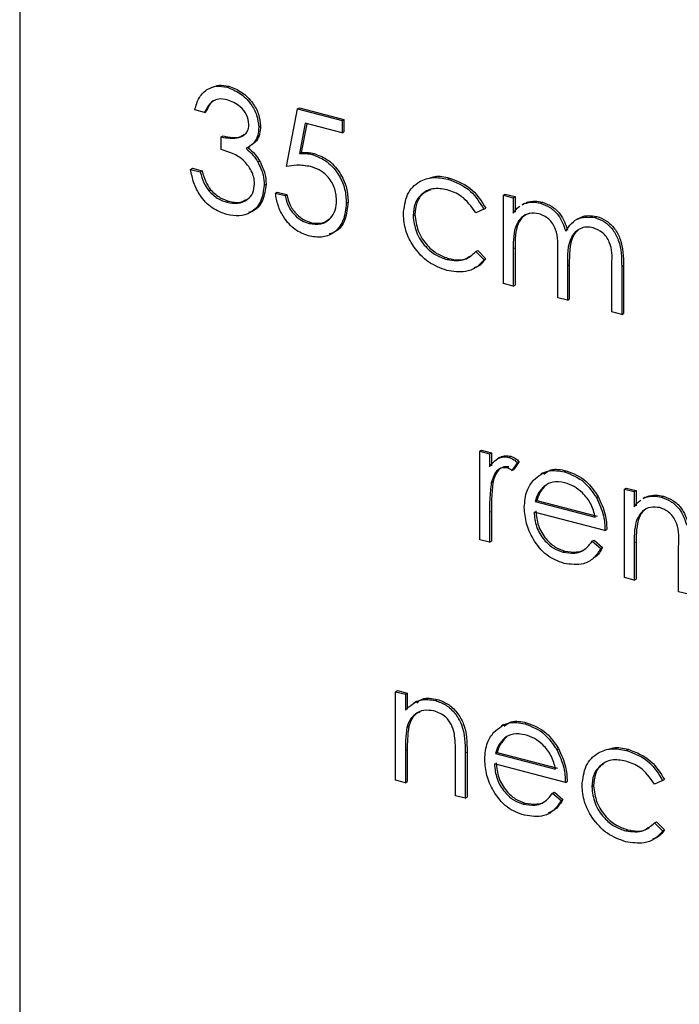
# Model space of a CAD drawing. Header units: millimetres. Extents: x 0 to 2100, y 0 to 1485.
# Tile 29 of 39: x 1691 to 1702, y 1156 to 1171. Entities that reach past the tile are written whole.
import ezdxf

# ---------------------------------------------------------------- set-up
doc = ezdxf.new("R2010")
doc.units = ezdxf.units.MM
doc.header["$LTSCALE"] = 5

msp = doc.modelspace()

# ---------------------------------------------------------------- linework, layer by layer
at = {"color": 7, "linetype": 'Continuous', "lineweight": 25}
for p, q in [((1691.475, 1196.667), (1691.474, 1151.426)), ((1694.636, 1170.278), (1694.664, 1170.293)), ((1694.292, 1169.894), (1694.144, 1169.933)), ((1694.292, 1169.894), (1694.32, 1169.91)), ((1695.543, 1169.07), (1695.713, 1169.949)), ((1695.713, 1169.949), (1695.741, 1169.965)), ((1695.713, 1169.949), (1696.392, 1169.772)), ((1695.741, 1169.965), (1696.42, 1169.788)), ((1695.829, 1169.729), (1695.74, 1169.267)), ((1695.853, 1169.723), (1695.768, 1169.283)), ((1696.392, 1169.583), (1695.829, 1169.729)), ((1696.392, 1169.772), (1696.42, 1169.788)), ((1696.392, 1169.772), (1696.392, 1169.583)), ((1696.42, 1169.788), (1696.42, 1169.598)), ((1695.119, 1169.672), (1695.147, 1169.688)), ((1696.392, 1169.583), (1696.42, 1169.598)), ((1694.547, 1169.52), (1694.575, 1169.536)), ((1694.547, 1169.33), (1694.547, 1169.52)), ((1694.955, 1169.357), (1694.99, 1169.377)), ((1695.74, 1169.267), (1695.768, 1169.283)), ((1695.935, 1169.252), (1695.963, 1169.268)), ((1695.105, 1169.138), (1695.133, 1169.154)), ((1694.08, 1169.026), (1694.108, 1169.042)), ((1694.08, 1169.026), (1694.228, 1168.987)), ((1694.108, 1169.042), (1694.257, 1169.003)), ((1694.228, 1168.987), (1694.257, 1169.003)), ((1695.204, 1168.784), (1695.232, 1168.8)), ((1698.002, 1168.878), (1698.03, 1168.894)), ((1694.358, 1168.698), (1694.386, 1168.714)), ((1695.374, 1168.665), (1695.402, 1168.68)), ((1695.374, 1168.665), (1695.522, 1168.626)), ((1695.402, 1168.68), (1695.55, 1168.642)), ((1698.852, 1168.633), (1698.88, 1168.649)), ((1698.88, 1168.649), (1699.029, 1168.61)), ((1694.634, 1168.526), (1694.662, 1168.542)), ((1695.522, 1168.626), (1695.55, 1168.642)), ((1696.455, 1168.512), (1696.483, 1168.528)), ((1698.852, 1168.633), (1699, 1168.594)), ((1698.852, 1167.283), (1698.852, 1168.633)), ((1699, 1168.594), (1699.029, 1168.61)), ((1699, 1168.594), (1699, 1168.359)), ((1699.029, 1168.61), (1699.029, 1168.375)), ((1699.169, 1168.507), (1699.134, 1168.487)), ((1699.139, 1168.487), (1699.168, 1168.505)), ((1699.417, 1168.509), (1699.445, 1168.525)), ((1698.555, 1168.418), (1698.431, 1168.364)), ((1698.555, 1168.418), (1698.583, 1168.433)), ((1695.887, 1168.199), (1695.915, 1168.215)), ((1697.473, 1168.322), (1697.502, 1168.337)), ((1699.999, 1168.279), (1699.964, 1168.259)), ((1700.245, 1168.293), (1700.274, 1168.309)), ((1698.431, 1167.772), (1698.459, 1167.788)), ((1698.431, 1167.772), (1698.555, 1167.649)), ((1698.459, 1167.788), (1698.583, 1167.664)), ((1699, 1167.812), (1699, 1167.245)), ((1699.029, 1167.828), (1699.029, 1167.26)), ((1699.679, 1167.067), (1699.679, 1167.754)), ((1697.992, 1167.65), (1698.02, 1167.666)), ((1698.555, 1167.649), (1698.583, 1167.664)), ((1699.828, 1167.554), (1699.828, 1167.029)), ((1699.856, 1167.569), (1699.856, 1167.045)), ((1700.506, 1166.852), (1700.506, 1167.583)), ((1700.655, 1167.544), (1700.655, 1166.813)), ((1700.683, 1167.56), (1700.683, 1166.829)), ((1699, 1167.245), (1698.852, 1167.283)), ((1699, 1167.245), (1699.029, 1167.26)), ((1699.828, 1167.029), (1699.679, 1167.067)), ((1699.828, 1167.029), (1699.856, 1167.045)), ((1700.655, 1166.813), (1700.506, 1166.852)), ((1700.655, 1166.813), (1700.683, 1166.829)), ((1698.491, 1164.726), (1698.519, 1164.742)), ((1698.519, 1164.742), (1698.668, 1164.703)), ((1698.491, 1164.726), (1698.64, 1164.687)), ((1698.491, 1163.377), (1698.491, 1164.726)), ((1698.64, 1164.687), (1698.668, 1164.703)), ((1698.64, 1164.687), (1698.64, 1164.489)), ((1698.668, 1164.703), (1698.668, 1164.504)), ((1698.794, 1164.631), (1698.759, 1164.611)), ((1698.935, 1164.634), (1698.963, 1164.65)), ((1699.064, 1164.554), (1698.982, 1164.432)), ((1698.982, 1164.432), (1699.011, 1164.448)), ((1699.092, 1164.57), (1699.011, 1164.448)), ((1699.064, 1164.554), (1699.092, 1164.57)), ((1699.457, 1164.4), (1699.422, 1164.38)), ((1699.782, 1164.413), (1699.81, 1164.429)), ((1698.666, 1164.247), (1698.694, 1164.263)), ((1699.478, 1164.2), (1699.506, 1164.216)), ((1700.697, 1164.15), (1700.725, 1164.166)), ((1700.697, 1164.15), (1700.846, 1164.111)), ((1700.697, 1162.801), (1700.697, 1164.15)), ((1700.725, 1164.166), (1700.874, 1164.127)), ((1700.269, 1164.02), (1700.297, 1164.036)), ((1700.846, 1164.111), (1700.874, 1164.127)), ((1700.846, 1164.111), (1700.846, 1163.877)), ((1700.874, 1164.127), (1700.874, 1163.893)), ((1701.014, 1164.025), (1700.979, 1164.005)), ((1700.984, 1164.004), (1701.013, 1164.023)), ((1701.262, 1164.026), (1701.291, 1164.042)), ((1699.334, 1163.961), (1699.362, 1163.977)), ((1699.334, 1163.961), (1700.252, 1163.722)), ((1699.362, 1163.977), (1700.28, 1163.738)), ((1698.64, 1163.791), (1698.64, 1163.338)), ((1698.668, 1163.807), (1698.668, 1163.354)), ((1700.4, 1163.518), (1699.319, 1163.8)), ((1700.4, 1163.518), (1700.428, 1163.533)), ((1698.64, 1163.338), (1698.491, 1163.377)), ((1698.64, 1163.338), (1698.668, 1163.354)), ((1700.205, 1163.355), (1700.233, 1163.371)), ((1700.205, 1163.355), (1700.337, 1163.244)), ((1700.233, 1163.371), (1700.365, 1163.26)), ((1700.337, 1163.244), (1700.365, 1163.26)), ((1700.846, 1163.33), (1700.846, 1162.762)), ((1700.874, 1163.346), (1700.874, 1162.778)), ((1701.524, 1162.585), (1701.524, 1163.271)), ((1699.76, 1163.188), (1699.788, 1163.203)), ((1700.846, 1162.762), (1700.697, 1162.801)), ((1700.846, 1162.762), (1700.874, 1162.778)), ((1701.673, 1162.546), (1701.524, 1162.585)), ((1697.208, 1161.06), (1697.236, 1161.076)), ((1697.208, 1161.06), (1697.357, 1161.021)), ((1697.208, 1159.711), (1697.208, 1161.06)), ((1697.236, 1161.076), (1697.385, 1161.037)), ((1697.357, 1161.021), (1697.385, 1161.037)), ((1697.357, 1161.021), (1697.357, 1160.778)), ((1697.385, 1161.037), (1697.385, 1160.794)), ((1697.521, 1160.912), (1697.486, 1160.892)), ((1697.817, 1160.925), (1697.845, 1160.941)), ((1698.852, 1160.557), (1698.817, 1160.537)), ((1699.177, 1160.57), (1699.205, 1160.586)), ((1697.379, 1160.516), (1697.408, 1160.532)), ((1698.873, 1160.357), (1698.901, 1160.373)), ((1697.357, 1160.16), (1697.357, 1159.672)), ((1697.385, 1160.176), (1697.385, 1159.688)), ((1698.12, 1159.472), (1698.12, 1160.107)), ((1698.269, 1160.123), (1698.269, 1159.434)), ((1698.297, 1160.139), (1698.297, 1159.45)), ((1698.73, 1160.118), (1698.758, 1160.134)), ((1698.73, 1160.118), (1699.647, 1159.879)), ((1698.758, 1160.134), (1699.675, 1159.895)), ((1699.664, 1160.177), (1699.692, 1160.193)), ((1700.727, 1160.165), (1700.755, 1160.181)), ((1699.796, 1159.674), (1698.714, 1159.957)), ((1697.357, 1159.672), (1697.208, 1159.711)), ((1697.357, 1159.672), (1697.385, 1159.688)), ((1699.796, 1159.674), (1699.824, 1159.69)), ((1701.28, 1159.705), (1701.156, 1159.651)), ((1701.28, 1159.705), (1701.308, 1159.72)), ((1699.6, 1159.512), (1699.628, 1159.528)), ((1699.6, 1159.512), (1699.732, 1159.401)), ((1699.628, 1159.528), (1699.76, 1159.416)), ((1700.199, 1159.608), (1700.227, 1159.624)), ((1698.269, 1159.434), (1698.12, 1159.472)), ((1698.269, 1159.434), (1698.297, 1159.45)), ((1699.155, 1159.344), (1699.183, 1159.36)), ((1699.732, 1159.401), (1699.76, 1159.416)), ((1701.156, 1159.059), (1701.184, 1159.075)), ((1701.156, 1159.059), (1701.28, 1158.935)), ((1701.184, 1159.075), (1701.308, 1158.951)), ((1700.717, 1158.937), (1700.745, 1158.953)), ((1701.28, 1158.935), (1701.308, 1158.951))]:
    msp.add_line(p, q, dxfattribs=at)
at = {"color": 8, "linetype": 'Continuous', "lineweight": 18}
for p, q in [((1699, 1167.812), (1699.029, 1167.828)), ((1699.828, 1167.554), (1699.856, 1167.569)), ((1700.655, 1167.544), (1700.683, 1167.56)), ((1698.64, 1163.791), (1698.668, 1163.807)), ((1700.846, 1163.33), (1700.874, 1163.346)), ((1697.357, 1160.16), (1697.385, 1160.176)), ((1698.269, 1160.123), (1698.297, 1160.139))]:
    msp.add_line(p, q, dxfattribs=at)
at = {"color": 7, "linetype": 'Continuous', "lineweight": 25}
for points, knots in [([(1694.144, 1169.933), (1694.163, 1169.999), (1694.201, 1170.131), (1694.327, 1170.254), (1694.48, 1170.305), (1694.584, 1170.287), (1694.636, 1170.278)], [0, 0, 0, 0, 0.2802877, 0.5596797, 0.7797465, 1, 1, 1, 1]), ([(1694.42, 1170.28), (1694.449, 1170.292), (1694.524, 1170.322), (1694.612, 1170.304), (1694.664, 1170.293)], [0, 0, 0, 0, 0.39724, 1, 1, 1, 1]), ([(1694.636, 1170.278), (1694.703, 1170.252), (1694.837, 1170.201), (1694.997, 1170.041), (1695.099, 1169.853), (1695.112, 1169.732), (1695.119, 1169.672)], [0, 0, 0, 0, 0.280085, 0.559868, 0.780099, 1, 1, 1, 1]), ([(1694.664, 1170.293), (1694.731, 1170.268), (1694.865, 1170.217), (1695.025, 1170.056), (1695.127, 1169.869), (1695.141, 1169.748), (1695.147, 1169.688)], [0, 0, 0, 0, 0.280085, 0.559868, 0.780099, 1, 1, 1, 1]), ([(1694.638, 1170.088), (1694.595, 1170.095), (1694.509, 1170.11), (1694.372, 1170.053), (1694.323, 1169.954), (1694.292, 1169.894)], [0, 0, 0, 0, 0.280636, 0.560364, 1, 1, 1, 1]), ([(1694.459, 1170.081), (1694.449, 1170.078), (1694.38, 1170.053), (1694.348, 1169.976), (1694.32, 1169.91)], [0, 0, 0, 0, 0.146468, 1, 1, 1, 1]), ([(1694.971, 1169.711), (1694.962, 1169.762), (1694.946, 1169.863), (1694.819, 1170.016), (1694.707, 1170.06), (1694.638, 1170.088)], [0, 0, 0, 0, 0.278859, 0.560074, 1, 1, 1, 1]), ([(1694.547, 1169.52), (1694.64, 1169.505), (1694.78, 1169.483), (1694.917, 1169.555), (1694.964, 1169.635), (1694.969, 1169.686), (1694.971, 1169.711)], [0, 0, 0, 0, 0.499418, 0.749016, 0.874544, 1, 1, 1, 1]), ([(1694.575, 1169.536), (1694.672, 1169.515), (1694.793, 1169.489), (1694.882, 1169.549), (1694.899, 1169.561)], [0, 0, 0, 0, 0.800915, 1, 1, 1, 1]), ([(1695.119, 1169.672), (1695.117, 1169.63), (1695.111, 1169.546), (1695.052, 1169.42), (1694.974, 1169.372), (1694.926, 1169.342)], [0, 0, 0, 0, 0.280508, 0.560792, 1, 1, 1, 1]), ([(1695.147, 1169.688), (1695.145, 1169.646), (1695.139, 1169.562), (1695.086, 1169.447), (1695.019, 1169.404), (1694.982, 1169.381)], [0, 0, 0, 0, 0.310276, 0.620305, 1, 1, 1, 1]), ([(1695.056, 1168.807), (1695.053, 1168.84), (1695.048, 1168.905), (1694.997, 1169.035), (1694.843, 1169.234), (1694.665, 1169.292), (1694.547, 1169.33)], [0, 0, 0, 0, 0.125587, 0.251191, 0.500605, 1, 1, 1, 1]), ([(1694.926, 1169.342), (1694.965, 1169.31), (1695.033, 1169.252), (1695.083, 1169.173), (1695.105, 1169.138)], [0, 0, 0, 0, 0.559795, 1, 1, 1, 1]), ([(1694.954, 1169.358), (1694.993, 1169.326), (1695.061, 1169.268), (1695.111, 1169.189), (1695.133, 1169.154)], [0, 0, 0, 0, 0.559795, 1, 1, 1, 1]), ([(1695.74, 1169.267), (1695.776, 1169.269), (1695.84, 1169.272), (1695.906, 1169.258), (1695.935, 1169.252)], [0, 0, 0, 0, 0.5600642, 1, 1, 1, 1]), ([(1695.768, 1169.283), (1695.804, 1169.285), (1695.868, 1169.288), (1695.934, 1169.274), (1695.963, 1169.268)], [0, 0, 0, 0, 0.5600642, 1, 1, 1, 1]), ([(1695.935, 1169.252), (1696.014, 1169.222), (1696.172, 1169.162), (1696.346, 1168.95), (1696.443, 1168.723), (1696.451, 1168.582), (1696.455, 1168.512)], [0, 0, 0, 0, 0.279688, 0.559025, 0.779292, 1, 1, 1, 1]), ([(1695.963, 1169.268), (1696.042, 1169.238), (1696.2, 1169.178), (1696.374, 1168.966), (1696.471, 1168.739), (1696.479, 1168.598), (1696.483, 1168.528)], [0, 0, 0, 0, 0.279688, 0.559025, 0.779292, 1, 1, 1, 1]), ([(1695.105, 1169.138), (1695.137, 1169.073), (1695.194, 1168.957), (1695.201, 1168.837), (1695.204, 1168.784)], [0, 0, 0, 0, 0.559419, 1, 1, 1, 1]), ([(1695.133, 1169.154), (1695.165, 1169.089), (1695.222, 1168.973), (1695.229, 1168.853), (1695.232, 1168.8)], [0, 0, 0, 0, 0.559419, 1, 1, 1, 1]), ([(1694.632, 1168.337), (1694.556, 1168.365), (1694.404, 1168.419), (1694.225, 1168.608), (1694.121, 1168.821), (1694.094, 1168.958), (1694.08, 1169.026)], [0, 0, 0, 0, 0.279886, 0.558979, 0.779263, 1, 1, 1, 1]), ([(1694.228, 1168.987), (1694.244, 1168.93), (1694.271, 1168.827), (1694.331, 1168.737), (1694.358, 1168.698)], [0, 0, 0, 0, 0.560694, 1, 1, 1, 1]), ([(1694.257, 1169.003), (1694.272, 1168.945), (1694.299, 1168.843), (1694.359, 1168.753), (1694.386, 1168.714)], [0, 0, 0, 0, 0.560694, 1, 1, 1, 1]), ([(1695.908, 1169.07), (1695.838, 1169.08), (1695.713, 1169.098), (1695.595, 1169.079), (1695.543, 1169.07)], [0, 0, 0, 0, 0.559416, 1, 1, 1, 1]), ([(1696.307, 1168.558), (1696.301, 1168.623), (1696.289, 1168.754), (1696.177, 1168.922), (1696.042, 1169.026), (1695.953, 1169.055), (1695.908, 1169.07)], [0, 0, 0, 0, 0.279539, 0.558617, 0.779047, 1, 1, 1, 1]), ([(1694.634, 1168.526), (1694.692, 1168.515), (1694.806, 1168.494), (1694.945, 1168.554), (1695.039, 1168.661), (1695.05, 1168.758), (1695.056, 1168.807)], [0, 0, 0, 0, 0.280599, 0.560151, 0.780303, 1, 1, 1, 1]), ([(1695.232, 1168.8), (1695.22, 1168.714), (1695.195, 1168.541), (1695.075, 1168.397), (1694.982, 1168.373), (1694.962, 1168.368)], [0, 0, 0, 0, 0.4411534, 0.8826705, 1, 1, 1, 1]), ([(1697.325, 1168.345), (1697.338, 1168.45), (1697.364, 1168.659), (1697.549, 1168.847), (1697.773, 1168.918), (1697.925, 1168.892), (1698.002, 1168.878)], [0, 0, 0, 0, 0.279381, 0.558782, 0.779281, 1, 1, 1, 1]), ([(1697.732, 1168.895), (1697.756, 1168.903), (1697.847, 1168.936), (1697.952, 1168.912), (1698.03, 1168.894)], [0, 0, 0, 0, 0.26403, 1, 1, 1, 1]), ([(1698.002, 1168.878), (1698.127, 1168.83), (1698.35, 1168.745), (1698.492, 1168.517), (1698.555, 1168.418)], [0, 0, 0, 0, 0.5606545, 1, 1, 1, 1]), ([(1698.03, 1168.894), (1698.155, 1168.846), (1698.378, 1168.761), (1698.521, 1168.533), (1698.583, 1168.433)], [0, 0, 0, 0, 0.5606545, 1, 1, 1, 1]), ([(1694.358, 1168.698), (1694.406, 1168.653), (1694.491, 1168.571), (1694.59, 1168.54), (1694.634, 1168.526)], [0, 0, 0, 0, 0.558748, 1, 1, 1, 1]), ([(1694.386, 1168.714), (1694.434, 1168.668), (1694.519, 1168.587), (1694.618, 1168.556), (1694.662, 1168.542)], [0, 0, 0, 0, 0.558748, 1, 1, 1, 1]), ([(1695.204, 1168.784), (1695.192, 1168.696), (1695.168, 1168.521), (1695.013, 1168.363), (1694.824, 1168.304), (1694.696, 1168.326), (1694.632, 1168.337)], [0, 0, 0, 0, 0.279304, 0.558838, 0.779277, 1, 1, 1, 1]), ([(1695.878, 1168.012), (1695.807, 1168.039), (1695.666, 1168.092), (1695.505, 1168.275), (1695.406, 1168.473), (1695.385, 1168.601), (1695.374, 1168.665)], [0, 0, 0, 0, 0.279625, 0.559019, 0.77938, 1, 1, 1, 1]), ([(1697.991, 1168.715), (1697.917, 1168.727), (1697.77, 1168.751), (1697.599, 1168.659), (1697.49, 1168.51), (1697.479, 1168.384), (1697.473, 1168.322)], [0, 0, 0, 0, 0.2801364, 0.5597687, 0.7798902, 1, 1, 1, 1]), ([(1697.746, 1168.715), (1697.703, 1168.698), (1697.611, 1168.662), (1697.519, 1168.524), (1697.507, 1168.4), (1697.502, 1168.337)], [0, 0, 0, 0, 0.29987, 0.649945, 1, 1, 1, 1]), ([(1698.431, 1168.364), (1698.362, 1168.459), (1698.239, 1168.629), (1698.067, 1168.689), (1697.991, 1168.715)], [0, 0, 0, 0, 0.558451, 1, 1, 1, 1]), ([(1694.662, 1168.542), (1694.721, 1168.529), (1694.821, 1168.508), (1694.902, 1168.551), (1694.935, 1168.569)], [0, 0, 0, 0, 0.582608, 1, 1, 1, 1]), ([(1695.522, 1168.626), (1695.535, 1168.57), (1695.561, 1168.46), (1695.662, 1168.328), (1695.774, 1168.239), (1695.849, 1168.213), (1695.887, 1168.199)], [0, 0, 0, 0, 0.2800502, 0.5591657, 0.7795831, 1, 1, 1, 1]), ([(1695.55, 1168.642), (1695.563, 1168.586), (1695.589, 1168.475), (1695.69, 1168.343), (1695.802, 1168.255), (1695.877, 1168.228), (1695.915, 1168.215)], [0, 0, 0, 0, 0.2800502, 0.5591657, 0.7795831, 1, 1, 1, 1]), ([(1696.455, 1168.512), (1696.446, 1168.419), (1696.426, 1168.232), (1696.278, 1168.049), (1696.081, 1167.976), (1695.946, 1168), (1695.878, 1168.012)], [0, 0, 0, 0, 0.279864, 0.559271, 0.779424, 1, 1, 1, 1]), ([(1695.887, 1168.199), (1695.949, 1168.191), (1696.073, 1168.175), (1696.211, 1168.265), (1696.295, 1168.398), (1696.303, 1168.504), (1696.307, 1168.558)], [0, 0, 0, 0, 0.279617, 0.5593571, 0.7795592, 1, 1, 1, 1]), ([(1696.483, 1168.528), (1696.473, 1168.436), (1696.453, 1168.252), (1696.332, 1168.079), (1696.225, 1168.049), (1696.195, 1168.041)], [0, 0, 0, 0, 0.419131, 0.837577, 1, 1, 1, 1]), ([(1699.168, 1168.505), (1699.213, 1168.516), (1699.292, 1168.534), (1699.379, 1168.517), (1699.417, 1168.509)], [0, 0, 0, 0, 0.559743, 1, 1, 1, 1]), ([(1699.196, 1168.521), (1699.241, 1168.532), (1699.321, 1168.55), (1699.407, 1168.532), (1699.445, 1168.525)], [0, 0, 0, 0, 0.559743, 1, 1, 1, 1]), ([(1699.417, 1168.509), (1699.466, 1168.491), (1699.562, 1168.454), (1699.72, 1168.314), (1699.771, 1168.17), (1699.802, 1168.083)], [0, 0, 0, 0, 0.280809, 0.561507, 1, 1, 1, 1]), ([(1699.445, 1168.525), (1699.494, 1168.507), (1699.59, 1168.47), (1699.748, 1168.33), (1699.799, 1168.186), (1699.83, 1168.098)], [0, 0, 0, 0, 0.280809, 0.561507, 1, 1, 1, 1]), ([(1697.989, 1167.485), (1697.894, 1167.519), (1697.705, 1167.588), (1697.485, 1167.824), (1697.347, 1168.09), (1697.332, 1168.26), (1697.325, 1168.345)], [0, 0, 0, 0, 0.2800771, 0.5596468, 0.7798186, 1, 1, 1, 1]), ([(1699, 1168.359), (1699.026, 1168.394), (1699.056, 1168.435), (1699.098, 1168.46), (1699.103, 1168.464)], [0, 0, 0, 0, 0.858505, 1, 1, 1, 1]), ([(1699.391, 1168.35), (1699.343, 1168.356), (1699.245, 1168.367), (1699.123, 1168.301), (1699.003, 1168.131), (1699.002, 1167.944), (1699, 1167.812)], [0, 0, 0, 0, 0.186544, 0.37335, 0.56013, 1, 1, 1, 1]), ([(1699.252, 1168.356), (1699.219, 1168.343), (1699.143, 1168.314), (1699.033, 1168.143), (1699.03, 1167.958), (1699.029, 1167.828)], [0, 0, 0, 0, 0.19026, 0.431612, 1, 1, 1, 1]), ([(1699.679, 1167.754), (1699.684, 1167.874), (1699.689, 1168.024), (1699.606, 1168.198), (1699.524, 1168.296), (1699.444, 1168.328), (1699.391, 1168.35)], [0, 0, 0, 0, 0.500537, 0.625897, 0.751368, 1, 1, 1, 1]), ([(1695.915, 1168.215), (1695.978, 1168.205), (1696.086, 1168.187), (1696.165, 1168.248), (1696.198, 1168.273)], [0, 0, 0, 0, 0.585375, 1, 1, 1, 1]), ([(1697.473, 1168.322), (1697.484, 1168.237), (1697.505, 1168.067), (1697.646, 1167.851), (1697.818, 1167.71), (1697.934, 1167.67), (1697.992, 1167.65)], [0, 0, 0, 0, 0.2793324, 0.5587781, 0.7792668, 1, 1, 1, 1]), ([(1697.502, 1168.337), (1697.512, 1168.253), (1697.533, 1168.083), (1697.675, 1167.867), (1697.846, 1167.726), (1697.962, 1167.686), (1698.02, 1167.666)], [0, 0, 0, 0, 0.2793324, 0.5587781, 0.7792668, 1, 1, 1, 1]), ([(1699.802, 1168.083), (1699.83, 1168.125), (1699.884, 1168.209), (1700.03, 1168.31), (1700.164, 1168.299), (1700.245, 1168.293)], [0, 0, 0, 0, 0.2812634, 0.5620938, 1, 1, 1, 1]), ([(1699.999, 1168.271), (1700.012, 1168.28), (1700.087, 1168.334), (1700.189, 1168.32), (1700.274, 1168.309)], [0, 0, 0, 0, 0.176303, 1, 1, 1, 1]), ([(1700.245, 1168.293), (1700.296, 1168.274), (1700.396, 1168.238), (1700.526, 1168.11), (1700.651, 1167.872), (1700.653, 1167.679), (1700.655, 1167.544)], [0, 0, 0, 0, 0.186885, 0.373579, 0.560268, 1, 1, 1, 1]), ([(1700.274, 1168.309), (1700.324, 1168.29), (1700.424, 1168.254), (1700.554, 1168.126), (1700.679, 1167.887), (1700.681, 1167.695), (1700.683, 1167.56)], [0, 0, 0, 0, 0.186885, 0.373579, 0.560268, 1, 1, 1, 1]), ([(1700.22, 1168.134), (1700.185, 1168.14), (1700.116, 1168.152), (1700.022, 1168.126), (1699.942, 1168.073), (1699.825, 1167.91), (1699.827, 1167.712), (1699.828, 1167.554)], [0, 0, 0, 0, 0.125317, 0.250662, 0.376086, 0.501515, 1, 1, 1, 1]), ([(1699.989, 1168.095), (1699.984, 1168.091), (1699.952, 1168.071), (1699.858, 1167.92), (1699.857, 1167.725), (1699.856, 1167.569)], [0, 0, 0, 0, 0.037539, 0.231027, 1, 1, 1, 1]), ([(1700.506, 1167.583), (1700.51, 1167.697), (1700.514, 1167.84), (1700.425, 1167.998), (1700.344, 1168.086), (1700.269, 1168.115), (1700.22, 1168.134)], [0, 0, 0, 0, 0.4994454, 0.6249333, 0.750561, 1, 1, 1, 1]), ([(1697.992, 1167.65), (1698.088, 1167.638), (1698.26, 1167.616), (1698.379, 1167.724), (1698.431, 1167.772)], [0, 0, 0, 0, 0.558788, 1, 1, 1, 1]), ([(1698.555, 1167.649), (1698.517, 1167.605), (1698.44, 1167.517), (1698.244, 1167.444), (1698.086, 1167.469), (1697.989, 1167.485)], [0, 0, 0, 0, 0.2801965, 0.5605882, 1, 1, 1, 1]), ([(1698.02, 1167.666), (1698.119, 1167.648), (1698.24, 1167.625), (1698.324, 1167.692), (1698.34, 1167.704)], [0, 0, 0, 0, 0.814137, 1, 1, 1, 1]), ([(1698.583, 1167.664), (1698.546, 1167.617), (1698.496, 1167.553), (1698.422, 1167.529), (1698.402, 1167.523)], [0, 0, 0, 0, 0.732799, 1, 1, 1, 1]), ([(1698.64, 1164.489), (1698.681, 1164.541), (1698.739, 1164.614), (1698.853, 1164.647), (1698.907, 1164.638), (1698.935, 1164.634)], [0, 0, 0, 0, 0.5587877, 0.7794811, 1, 1, 1, 1]), ([(1698.794, 1164.624), (1698.799, 1164.629), (1698.821, 1164.652), (1698.882, 1164.661), (1698.936, 1164.653), (1698.963, 1164.65)], [0, 0, 0, 0, 0.1115098, 0.5559306, 1, 1, 1, 1]), ([(1698.935, 1164.634), (1698.96, 1164.624), (1699.006, 1164.606), (1699.046, 1164.57), (1699.064, 1164.554)], [0, 0, 0, 0, 0.559243, 1, 1, 1, 1]), ([(1698.963, 1164.65), (1698.989, 1164.64), (1699.034, 1164.622), (1699.074, 1164.586), (1699.092, 1164.57)], [0, 0, 0, 0, 0.559243, 1, 1, 1, 1]), ([(1698.907, 1164.476), (1698.872, 1164.476), (1698.801, 1164.477), (1698.711, 1164.392), (1698.683, 1164.302), (1698.666, 1164.247)], [0, 0, 0, 0, 0.278336, 0.558768, 1, 1, 1, 1]), ([(1698.935, 1164.491), (1698.9, 1164.492), (1698.83, 1164.493), (1698.74, 1164.408), (1698.712, 1164.318), (1698.694, 1164.263)], [0, 0, 0, 0, 0.278336, 0.558768, 1, 1, 1, 1]), ([(1698.982, 1164.432), (1698.969, 1164.442), (1698.945, 1164.461), (1698.918, 1164.471), (1698.907, 1164.476)], [0, 0, 0, 0, 0.560396, 1, 1, 1, 1]), ([(1699.309, 1164.285), (1699.383, 1164.347), (1699.516, 1164.458), (1699.701, 1164.427), (1699.782, 1164.413)], [0, 0, 0, 0, 0.558577, 1, 1, 1, 1]), ([(1699.466, 1164.377), (1699.501, 1164.403), (1699.596, 1164.475), (1699.727, 1164.447), (1699.81, 1164.429)], [0, 0, 0, 0, 0.369312, 1, 1, 1, 1]), ([(1699.782, 1164.413), (1699.889, 1164.371), (1700.082, 1164.296), (1700.211, 1164.105), (1700.269, 1164.02)], [0, 0, 0, 0, 0.5589188, 1, 1, 1, 1]), ([(1699.81, 1164.429), (1699.917, 1164.387), (1700.11, 1164.312), (1700.239, 1164.12), (1700.297, 1164.036)], [0, 0, 0, 0, 0.5589188, 1, 1, 1, 1]), ([(1698.666, 1164.247), (1698.657, 1164.164), (1698.639, 1164.015), (1698.64, 1163.86), (1698.64, 1163.791)], [0, 0, 0, 0, 0.559636, 1, 1, 1, 1]), ([(1698.694, 1164.263), (1698.685, 1164.18), (1698.667, 1164.031), (1698.668, 1163.875), (1698.668, 1163.807)], [0, 0, 0, 0, 0.559636, 1, 1, 1, 1]), ([(1699.17, 1163.87), (1699.177, 1163.96), (1699.191, 1164.121), (1699.273, 1164.234), (1699.309, 1164.285)], [0, 0, 0, 0, 0.559427, 1, 1, 1, 1]), ([(1699.478, 1164.2), (1699.442, 1164.164), (1699.377, 1164.099), (1699.347, 1164.004), (1699.334, 1163.961)], [0, 0, 0, 0, 0.558795, 1, 1, 1, 1]), ([(1699.506, 1164.216), (1699.47, 1164.18), (1699.405, 1164.115), (1699.375, 1164.019), (1699.362, 1163.977)], [0, 0, 0, 0, 0.558795, 1, 1, 1, 1]), ([(1699.789, 1164.245), (1699.725, 1164.256), (1699.611, 1164.274), (1699.518, 1164.223), (1699.478, 1164.2)], [0, 0, 0, 0, 0.5594582, 1, 1, 1, 1]), ([(1700.252, 1163.722), (1700.234, 1163.791), (1700.197, 1163.928), (1700.07, 1164.089), (1699.93, 1164.196), (1699.836, 1164.229), (1699.789, 1164.245)], [0, 0, 0, 0, 0.280138, 0.559194, 0.779598, 1, 1, 1, 1]), ([(1700.269, 1164.02), (1700.312, 1163.928), (1700.389, 1163.762), (1700.397, 1163.592), (1700.4, 1163.518)], [0, 0, 0, 0, 0.558897, 1, 1, 1, 1]), ([(1700.297, 1164.036), (1700.34, 1163.944), (1700.417, 1163.778), (1700.425, 1163.608), (1700.428, 1163.533)], [0, 0, 0, 0, 0.558897, 1, 1, 1, 1]), ([(1701.013, 1164.023), (1701.058, 1164.033), (1701.138, 1164.052), (1701.224, 1164.034), (1701.262, 1164.026)], [0, 0, 0, 0, 0.559743, 1, 1, 1, 1]), ([(1701.041, 1164.039), (1701.086, 1164.049), (1701.166, 1164.068), (1701.252, 1164.05), (1701.291, 1164.042)], [0, 0, 0, 0, 0.559743, 1, 1, 1, 1]), ([(1701.262, 1164.026), (1701.311, 1164.008), (1701.407, 1163.972), (1701.565, 1163.832), (1701.616, 1163.688), (1701.647, 1163.6)], [0, 0, 0, 0, 0.280809, 0.561507, 1, 1, 1, 1]), ([(1701.291, 1164.042), (1701.339, 1164.024), (1701.435, 1163.988), (1701.593, 1163.848), (1701.644, 1163.704), (1701.675, 1163.616)], [0, 0, 0, 0, 0.280809, 0.561507, 1, 1, 1, 1]), ([(1699.778, 1163.017), (1699.686, 1163.05), (1699.503, 1163.117), (1699.305, 1163.365), (1699.19, 1163.626), (1699.177, 1163.789), (1699.17, 1163.87)], [0, 0, 0, 0, 0.279885, 0.558859, 0.779462, 1, 1, 1, 1]), ([(1700.846, 1163.877), (1700.871, 1163.912), (1700.902, 1163.952), (1700.943, 1163.978), (1700.948, 1163.981)], [0, 0, 0, 0, 0.858505, 1, 1, 1, 1]), ([(1701.237, 1163.867), (1701.188, 1163.873), (1701.09, 1163.885), (1700.968, 1163.819), (1700.848, 1163.648), (1700.847, 1163.461), (1700.846, 1163.33)], [0, 0, 0, 0, 0.186544, 0.3733498, 0.5601303, 1, 1, 1, 1]), ([(1701.524, 1163.271), (1701.529, 1163.391), (1701.534, 1163.541), (1701.452, 1163.715), (1701.369, 1163.813), (1701.289, 1163.846), (1701.237, 1163.867)], [0, 0, 0, 0, 0.500537, 0.625897, 0.751368, 1, 1, 1, 1]), ([(1699.319, 1163.8), (1699.326, 1163.725), (1699.341, 1163.575), (1699.458, 1163.379), (1699.605, 1163.242), (1699.708, 1163.206), (1699.76, 1163.188)], [0, 0, 0, 0, 0.279963, 0.559359, 0.779526, 1, 1, 1, 1]), ([(1699.347, 1163.816), (1699.354, 1163.741), (1699.369, 1163.591), (1699.486, 1163.395), (1699.633, 1163.258), (1699.736, 1163.222), (1699.788, 1163.203)], [0, 0, 0, 0, 0.279963, 0.559359, 0.779526, 1, 1, 1, 1]), ([(1701.005, 1163.827), (1701.004, 1163.827), (1700.963, 1163.806), (1700.882, 1163.653), (1700.877, 1163.473), (1700.874, 1163.346)], [0, 0, 0, 0, 0.006611, 0.302702, 1, 1, 1, 1]), ([(1699.76, 1163.188), (1699.82, 1163.178), (1699.921, 1163.163), (1700.049, 1163.198), (1700.137, 1163.264), (1700.182, 1163.325), (1700.205, 1163.355)], [0, 0, 0, 0, 0.339465, 0.559626, 0.779498, 1, 1, 1, 1]), ([(1700.337, 1163.244), (1700.303, 1163.191), (1700.235, 1163.087), (1700.045, 1162.98), (1699.879, 1163.003), (1699.778, 1163.017)], [0, 0, 0, 0, 0.280919, 0.561407, 1, 1, 1, 1]), ([(1700.365, 1163.26), (1700.334, 1163.203), (1700.296, 1163.134), (1700.231, 1163.101), (1700.219, 1163.095)], [0, 0, 0, 0, 0.818351, 1, 1, 1, 1]), ([(1699.788, 1163.203), (1699.848, 1163.195), (1699.947, 1163.181), (1700.051, 1163.202), (1700.087, 1163.229), (1700.093, 1163.234)], [0, 0, 0, 0, 0.558977, 0.921502, 1, 1, 1, 1]), ([(1697.357, 1160.778), (1697.427, 1160.844), (1697.553, 1160.963), (1697.736, 1160.937), (1697.817, 1160.925)], [0, 0, 0, 0, 0.559141, 1, 1, 1, 1]), ([(1697.53, 1160.891), (1697.556, 1160.913), (1697.641, 1160.982), (1697.762, 1160.958), (1697.845, 1160.941)], [0, 0, 0, 0, 0.318339, 1, 1, 1, 1]), ([(1697.817, 1160.925), (1697.871, 1160.905), (1697.979, 1160.867), (1698.121, 1160.732), (1698.266, 1160.479), (1698.267, 1160.27), (1698.269, 1160.123)], [0, 0, 0, 0, 0.187021, 0.37389, 0.56061, 1, 1, 1, 1]), ([(1697.845, 1160.941), (1697.899, 1160.921), (1698.007, 1160.882), (1698.15, 1160.748), (1698.294, 1160.495), (1698.296, 1160.286), (1698.297, 1160.139)], [0, 0, 0, 0, 0.187021, 0.37389, 0.56061, 1, 1, 1, 1]), ([(1697.791, 1160.766), (1697.738, 1160.773), (1697.633, 1160.789), (1697.51, 1160.726), (1697.421, 1160.635), (1697.393, 1160.556), (1697.379, 1160.516)], [0, 0, 0, 0, 0.279553, 0.559373, 0.779703, 1, 1, 1, 1]), ([(1697.576, 1160.748), (1697.561, 1160.743), (1697.512, 1160.723), (1697.45, 1160.649), (1697.422, 1160.571), (1697.408, 1160.532)], [0, 0, 0, 0, 0.16576, 0.582911, 1, 1, 1, 1]), ([(1698.103, 1160.419), (1698.091, 1160.465), (1698.067, 1160.557), (1697.96, 1160.703), (1697.855, 1160.742), (1697.791, 1160.766)], [0, 0, 0, 0, 0.281192, 0.561331, 1, 1, 1, 1]), ([(1698.705, 1160.441), (1698.779, 1160.504), (1698.912, 1160.615), (1699.096, 1160.584), (1699.177, 1160.57)], [0, 0, 0, 0, 0.558577, 1, 1, 1, 1]), ([(1698.861, 1160.534), (1698.896, 1160.56), (1698.991, 1160.632), (1699.123, 1160.603), (1699.205, 1160.586)], [0, 0, 0, 0, 0.3693123, 1, 1, 1, 1]), ([(1699.177, 1160.57), (1699.285, 1160.528), (1699.477, 1160.453), (1699.607, 1160.261), (1699.664, 1160.177)], [0, 0, 0, 0, 0.558919, 1, 1, 1, 1]), ([(1699.205, 1160.586), (1699.313, 1160.544), (1699.505, 1160.469), (1699.635, 1160.277), (1699.692, 1160.193)], [0, 0, 0, 0, 0.558919, 1, 1, 1, 1]), ([(1697.379, 1160.516), (1697.371, 1160.451), (1697.356, 1160.334), (1697.357, 1160.213), (1697.357, 1160.16)], [0, 0, 0, 0, 0.5596576, 1, 1, 1, 1]), ([(1697.408, 1160.532), (1697.399, 1160.467), (1697.385, 1160.35), (1697.385, 1160.229), (1697.385, 1160.176)], [0, 0, 0, 0, 0.5596576, 1, 1, 1, 1]), ([(1698.12, 1160.107), (1698.12, 1160.165), (1698.121, 1160.267), (1698.108, 1160.373), (1698.103, 1160.419)], [0, 0, 0, 0, 0.560255, 1, 1, 1, 1]), ([(1698.566, 1160.027), (1698.573, 1160.117), (1698.586, 1160.277), (1698.668, 1160.391), (1698.705, 1160.441)], [0, 0, 0, 0, 0.559427, 1, 1, 1, 1]), ([(1699.185, 1160.402), (1699.121, 1160.412), (1699.006, 1160.431), (1698.914, 1160.38), (1698.873, 1160.357)], [0, 0, 0, 0, 0.559458, 1, 1, 1, 1]), ([(1699.647, 1159.879), (1699.629, 1159.947), (1699.593, 1160.085), (1699.466, 1160.246), (1699.325, 1160.353), (1699.232, 1160.386), (1699.185, 1160.402)], [0, 0, 0, 0, 0.280138, 0.559194, 0.779598, 1, 1, 1, 1]), ([(1698.873, 1160.357), (1698.837, 1160.321), (1698.773, 1160.256), (1698.743, 1160.16), (1698.73, 1160.118)], [0, 0, 0, 0, 0.558795, 1, 1, 1, 1]), ([(1698.901, 1160.373), (1698.865, 1160.336), (1698.801, 1160.272), (1698.771, 1160.176), (1698.758, 1160.134)], [0, 0, 0, 0, 0.558795, 1, 1, 1, 1]), ([(1699.664, 1160.177), (1699.707, 1160.085), (1699.784, 1159.919), (1699.792, 1159.749), (1699.796, 1159.674)], [0, 0, 0, 0, 0.558897, 1, 1, 1, 1]), ([(1699.692, 1160.193), (1699.735, 1160.1), (1699.812, 1159.935), (1699.82, 1159.765), (1699.824, 1159.69)], [0, 0, 0, 0, 0.558897, 1, 1, 1, 1]), ([(1700.05, 1159.632), (1700.063, 1159.737), (1700.089, 1159.946), (1700.274, 1160.134), (1700.498, 1160.205), (1700.651, 1160.179), (1700.727, 1160.165)], [0, 0, 0, 0, 0.279381, 0.558782, 0.779281, 1, 1, 1, 1]), ([(1700.458, 1160.181), (1700.481, 1160.19), (1700.572, 1160.223), (1700.677, 1160.199), (1700.755, 1160.181)], [0, 0, 0, 0, 0.26403, 1, 1, 1, 1]), ([(1700.727, 1160.165), (1700.852, 1160.117), (1701.075, 1160.032), (1701.218, 1159.804), (1701.28, 1159.705)], [0, 0, 0, 0, 0.560655, 1, 1, 1, 1]), ([(1700.755, 1160.181), (1700.88, 1160.133), (1701.103, 1160.047), (1701.246, 1159.82), (1701.308, 1159.72)], [0, 0, 0, 0, 0.560655, 1, 1, 1, 1]), ([(1699.174, 1159.174), (1699.082, 1159.207), (1698.898, 1159.273), (1698.7, 1159.522), (1698.585, 1159.783), (1698.572, 1159.946), (1698.566, 1160.027)], [0, 0, 0, 0, 0.279885, 0.558859, 0.779462, 1, 1, 1, 1]), ([(1698.714, 1159.957), (1698.722, 1159.882), (1698.737, 1159.732), (1698.854, 1159.536), (1699.001, 1159.399), (1699.104, 1159.363), (1699.155, 1159.344)], [0, 0, 0, 0, 0.279963, 0.559359, 0.779526, 1, 1, 1, 1]), ([(1698.742, 1159.973), (1698.75, 1159.897), (1698.765, 1159.747), (1698.882, 1159.552), (1699.029, 1159.415), (1699.132, 1159.378), (1699.183, 1159.36)], [0, 0, 0, 0, 0.279963, 0.559359, 0.779526, 1, 1, 1, 1]), ([(1700.716, 1160.002), (1700.642, 1160.014), (1700.496, 1160.038), (1700.325, 1159.945), (1700.216, 1159.797), (1700.204, 1159.671), (1700.199, 1159.608)], [0, 0, 0, 0, 0.280136, 0.559769, 0.77989, 1, 1, 1, 1]), ([(1700.378, 1159.955), (1700.369, 1159.95), (1700.311, 1159.924), (1700.246, 1159.809), (1700.233, 1159.686), (1700.227, 1159.624)], [0, 0, 0, 0, 0.089706, 0.544865, 1, 1, 1, 1]), ([(1701.156, 1159.651), (1701.087, 1159.746), (1700.964, 1159.916), (1700.792, 1159.976), (1700.716, 1160.002)], [0, 0, 0, 0, 0.558451, 1, 1, 1, 1]), ([(1700.715, 1158.772), (1700.62, 1158.806), (1700.43, 1158.875), (1700.21, 1159.111), (1700.072, 1159.377), (1700.057, 1159.547), (1700.05, 1159.632)], [0, 0, 0, 0, 0.280077, 0.559647, 0.779819, 1, 1, 1, 1]), ([(1699.155, 1159.344), (1699.216, 1159.335), (1699.316, 1159.32), (1699.444, 1159.354), (1699.533, 1159.421), (1699.578, 1159.482), (1699.6, 1159.512)], [0, 0, 0, 0, 0.339465, 0.559626, 0.779498, 1, 1, 1, 1]), ([(1700.199, 1159.608), (1700.209, 1159.524), (1700.23, 1159.354), (1700.372, 1159.138), (1700.543, 1158.997), (1700.659, 1158.957), (1700.717, 1158.937)], [0, 0, 0, 0, 0.2793324, 0.5587781, 0.7792668, 1, 1, 1, 1]), ([(1700.227, 1159.624), (1700.237, 1159.54), (1700.258, 1159.37), (1700.4, 1159.154), (1700.571, 1159.013), (1700.687, 1158.973), (1700.745, 1158.953)], [0, 0, 0, 0, 0.2793324, 0.5587781, 0.7792668, 1, 1, 1, 1]), ([(1699.732, 1159.401), (1699.698, 1159.348), (1699.631, 1159.244), (1699.441, 1159.137), (1699.275, 1159.16), (1699.174, 1159.174)], [0, 0, 0, 0, 0.280919, 0.561407, 1, 1, 1, 1]), ([(1699.183, 1159.36), (1699.243, 1159.352), (1699.343, 1159.338), (1699.447, 1159.358), (1699.482, 1159.386), (1699.488, 1159.391)], [0, 0, 0, 0, 0.558977, 0.921502, 1, 1, 1, 1]), ([(1699.76, 1159.416), (1699.727, 1159.362), (1699.67, 1159.268), (1699.575, 1159.225), (1699.534, 1159.207)], [0, 0, 0, 0, 0.573989, 1, 1, 1, 1]), ([(1700.717, 1158.937), (1700.813, 1158.925), (1700.985, 1158.903), (1701.104, 1159.011), (1701.156, 1159.059)], [0, 0, 0, 0, 0.558788, 1, 1, 1, 1]), ([(1701.28, 1158.935), (1701.242, 1158.892), (1701.165, 1158.804), (1700.969, 1158.731), (1700.811, 1158.756), (1700.715, 1158.772)], [0, 0, 0, 0, 0.280196, 0.560588, 1, 1, 1, 1]), ([(1700.745, 1158.953), (1700.844, 1158.934), (1700.965, 1158.912), (1701.049, 1158.979), (1701.065, 1158.991)], [0, 0, 0, 0, 0.8141366, 1, 1, 1, 1]), ([(1701.308, 1158.951), (1701.272, 1158.904), (1701.221, 1158.84), (1701.147, 1158.816), (1701.127, 1158.809)], [0, 0, 0, 0, 0.732799, 1, 1, 1, 1])]:
    msp.add_open_spline(points, degree=3, knots=knots, dxfattribs=at)

doc.saveas('drawing.dxf')
